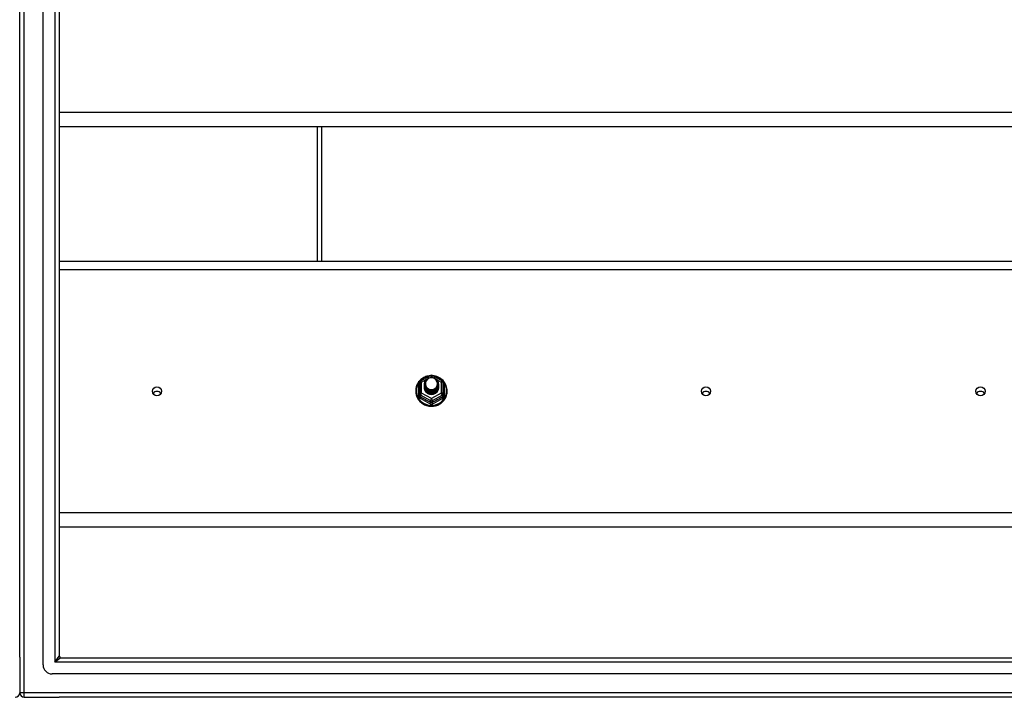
# Model space of a CAD drawing. Header units: inches. Extents: x 56.1 to 140.1, y 34.7 to 67.
# Tile 19 of 22: x 98.1 to 119.6, y 35.9 to 50.7. Entities that reach past the tile are written whole.
import ezdxf

# ---------------------------------------------------------------- set-up
doc = ezdxf.new("R2010")
doc.units = ezdxf.units.IN
doc.header["$MEASUREMENT"] = 0
doc.layers.add('Visible Edges(ANSI)', color=7, linetype='Continuous', lineweight=25)
doc.layers.add('Visible Tangent Edges(ANSI)', color=7, linetype='Continuous', lineweight=25)

msp = doc.modelspace()

# ---------------------------------------------------------------- linework, layer by layer
at = {"layer": 'Visible Edges(ANSI)'}
for p, q in [((98.063, 36.742), (98.063, 64.994)), ((98.575, 36.577), (98.575, 65.159)), ((98.929, 64.971), (98.929, 36.765)), ((138.563, 48.334), (98.929, 48.334)), ((104.563, 48.334), (104.563, 45.403)), ((98.929, 45.403), (138.563, 45.403)), ((106.829, 42.782), (107.044, 42.901)), ((107.082, 42.901), (107.297, 42.782)), ((106.809, 42.747), (106.809, 42.508)), ((106.909, 42.716), (106.909, 42.717)), ((106.909, 42.704), (106.909, 42.704)), ((106.909, 42.691), (106.909, 42.692)), ((106.909, 42.679), (106.909, 42.679)), ((106.909, 42.666), (106.909, 42.667)), ((106.909, 42.654), (106.909, 42.654)), ((106.909, 42.641), (106.909, 42.641)), ((107.216, 42.71), (107.216, 42.71)), ((107.216, 42.697), (107.216, 42.698)), ((107.216, 42.685), (107.216, 42.685)), ((107.216, 42.672), (107.216, 42.673)), ((107.216, 42.66), (107.216, 42.66)), ((107.216, 42.647), (107.216, 42.648)), ((107.317, 42.508), (107.317, 42.747)), ((106.809, 42.508), (106.809, 42.463)), ((107.045, 42.495), (107.043, 42.486)), ((107.317, 42.463), (107.317, 42.508)), ((138.563, 39.584), (98.929, 39.584)), ((98.063, 36.742), (98.063, 35.967)), ((98.96, 36.734), (139.166, 36.734)), ((139.354, 36.38), (98.771, 36.38)), ((98.162, 35.868), (98.929, 35.868)), ((139.964, 35.868), (98.929, 35.868))]:
    msp.add_line(p, q, dxfattribs=at)
at = {"layer": 'Visible Edges(ANSI)', "flags": 128}
for points in [[(107.037, 42.898), (107.012, 42.895), (106.988, 42.891), (106.963, 42.884), (106.94, 42.877), (106.917, 42.867), (106.895, 42.856), (106.873, 42.844), (106.853, 42.83), (106.834, 42.814), (106.816, 42.797), (106.799, 42.779), (106.783, 42.76), (106.769, 42.74), (106.757, 42.719), (106.746, 42.697), (106.737, 42.675), (106.73, 42.651), (106.724, 42.628), (106.72, 42.604), (106.718, 42.58), (106.718, 42.555), (106.719, 42.531), (106.723, 42.507), (106.728, 42.483), (106.735, 42.46), (106.743, 42.437), (106.754, 42.415), (106.766, 42.394), (106.779, 42.373), (106.794, 42.354), (106.811, 42.335), (106.828, 42.318), (106.847, 42.303), (106.867, 42.288), (106.889, 42.275), (106.911, 42.264), (106.933, 42.254), (106.957, 42.246), (106.981, 42.239), (107.005, 42.234), (107.03, 42.231), (107.055, 42.229), (107.08, 42.23), (107.105, 42.232), (107.129, 42.236), (107.154, 42.241), (107.177, 42.248), (107.201, 42.257), (107.223, 42.268), (107.245, 42.28), (107.265, 42.293), (107.285, 42.308), (107.304, 42.324), (107.321, 42.342), (107.337, 42.361), (107.351, 42.38), (107.364, 42.401), (107.376, 42.423), (107.385, 42.445), (107.393, 42.468), (107.4, 42.492), (107.404, 42.516), (107.407, 42.54), (107.408, 42.564)], [(106.93, 42.643), (106.914, 42.682), (106.909, 42.723), (106.917, 42.764), (106.937, 42.801), (106.967, 42.831), (107.005, 42.852), (107.047, 42.861), (107.091, 42.859), (107.132, 42.845), (107.168, 42.82), (107.195, 42.786), (107.212, 42.747), (107.216, 42.704), (107.208, 42.662), (107.188, 42.624), (107.158, 42.592), (107.121, 42.571), (107.078, 42.56), (107.035, 42.561), (106.993, 42.574), (106.958, 42.598), (106.93, 42.63), (106.914, 42.669), (106.909, 42.71)], [(106.949, 42.618), (106.972, 42.599), (106.998, 42.585), (107.026, 42.576), (107.056, 42.573), (107.086, 42.576), (107.115, 42.584), (107.142, 42.598), (107.165, 42.617), (107.184, 42.639), (107.197, 42.666), (107.205, 42.694), (107.207, 42.723), (107.202, 42.752), (107.192, 42.779), (107.175, 42.804), (107.154, 42.825), (107.129, 42.841), (107.101, 42.851), (107.071, 42.855), (107.041, 42.853), (107.012, 42.845), (106.986, 42.831), (106.964, 42.811), (106.947, 42.788)], [(107.408, 42.564), (107.406, 42.595), (107.402, 42.626), (107.394, 42.657), (107.384, 42.686), (107.371, 42.715), (107.355, 42.742), (107.336, 42.768), (107.316, 42.792), (107.293, 42.814), (107.268, 42.833), (107.241, 42.851), (107.212, 42.866), (107.183, 42.878), (107.152, 42.887), (107.121, 42.894), (107.089, 42.898)], [(106.909, 42.716), (106.909, 42.712), (106.91, 42.707), (106.91, 42.703), (106.91, 42.698), (106.911, 42.694), (106.912, 42.69), (106.913, 42.685), (106.914, 42.681), (106.915, 42.676), (106.916, 42.672), (106.918, 42.668), (106.919, 42.664), (106.921, 42.66), (106.923, 42.656), (106.925, 42.651), (106.927, 42.647), (106.93, 42.644), (106.932, 42.64), (106.934, 42.636), (106.937, 42.632), (106.94, 42.629), (106.943, 42.625), (106.946, 42.622), (106.949, 42.618)], [(106.909, 42.704), (106.911, 42.685), (106.914, 42.666), (106.921, 42.648), (106.93, 42.631), (106.941, 42.615), (106.954, 42.6), (106.969, 42.588), (106.986, 42.577), (107.004, 42.569), (107.023, 42.563), (107.043, 42.559), (107.063, 42.558), (107.083, 42.56), (107.103, 42.564), (107.122, 42.57), (107.14, 42.579), (107.156, 42.59), (107.171, 42.603), (107.185, 42.618), (107.196, 42.635), (107.205, 42.652), (107.211, 42.671), (107.215, 42.69), (107.216, 42.71)], [(107.216, 42.704), (107.216, 42.684), (107.212, 42.664), (107.206, 42.644), (107.198, 42.626), (107.187, 42.609), (107.174, 42.593), (107.158, 42.58), (107.141, 42.568), (107.123, 42.559), (107.103, 42.552), (107.083, 42.548), (107.063, 42.546), (107.042, 42.547), (107.022, 42.551), (107.003, 42.557), (106.984, 42.566), (106.967, 42.577), (106.952, 42.59), (106.939, 42.605), (106.928, 42.622), (106.919, 42.64), (106.913, 42.659), (106.91, 42.678), (106.909, 42.698)], [(106.909, 42.691), (106.911, 42.672), (106.914, 42.653), (106.921, 42.635), (106.93, 42.618), (106.941, 42.602), (106.954, 42.588), (106.969, 42.575), (106.986, 42.565), (107.004, 42.556), (107.023, 42.55), (107.043, 42.547), (107.063, 42.546), (107.083, 42.547), (107.103, 42.551), (107.122, 42.558), (107.14, 42.567), (107.156, 42.578), (107.171, 42.591), (107.185, 42.606), (107.196, 42.622), (107.205, 42.64), (107.211, 42.659), (107.215, 42.678), (107.216, 42.697)], [(107.216, 42.691), (107.216, 42.671), (107.212, 42.651), (107.206, 42.632), (107.198, 42.614), (107.187, 42.596), (107.174, 42.581), (107.158, 42.567), (107.141, 42.556), (107.123, 42.546), (107.103, 42.54), (107.083, 42.535), (107.063, 42.534), (107.042, 42.535), (107.022, 42.539), (107.003, 42.545), (106.984, 42.554), (106.967, 42.565), (106.952, 42.578), (106.939, 42.593), (106.928, 42.609), (106.919, 42.627), (106.913, 42.646), (106.91, 42.665), (106.909, 42.685)], [(106.909, 42.679), (106.911, 42.66), (106.914, 42.641), (106.921, 42.623), (106.93, 42.605), (106.941, 42.59), (106.954, 42.575), (106.969, 42.563), (106.986, 42.552), (107.004, 42.544), (107.023, 42.538), (107.043, 42.534), (107.063, 42.533), (107.083, 42.535), (107.103, 42.539), (107.122, 42.545), (107.14, 42.554), (107.156, 42.565), (107.171, 42.578), (107.185, 42.593), (107.196, 42.61), (107.205, 42.627), (107.211, 42.646), (107.215, 42.665), (107.216, 42.685)], [(107.216, 42.679), (107.216, 42.659), (107.212, 42.639), (107.206, 42.619), (107.198, 42.601), (107.187, 42.584), (107.174, 42.568), (107.158, 42.555), (107.141, 42.543), (107.123, 42.534), (107.103, 42.527), (107.083, 42.523), (107.063, 42.521), (107.042, 42.522), (107.022, 42.526), (107.003, 42.532), (106.984, 42.541), (106.967, 42.552), (106.952, 42.565), (106.939, 42.58), (106.928, 42.597), (106.919, 42.615), (106.913, 42.634), (106.91, 42.653), (106.909, 42.673)], [(106.909, 42.666), (106.911, 42.647), (106.914, 42.628), (106.921, 42.61), (106.93, 42.593), (106.941, 42.577), (106.954, 42.563), (106.969, 42.55), (106.986, 42.54), (107.004, 42.531), (107.023, 42.525), (107.043, 42.522), (107.063, 42.521), (107.083, 42.522), (107.103, 42.526), (107.122, 42.533), (107.14, 42.542), (107.156, 42.553), (107.171, 42.566), (107.185, 42.581), (107.196, 42.597), (107.205, 42.615), (107.211, 42.633), (107.215, 42.653), (107.216, 42.672)], [(107.216, 42.666), (107.216, 42.646), (107.212, 42.626), (107.206, 42.607), (107.198, 42.588), (107.187, 42.571), (107.174, 42.556), (107.158, 42.542), (107.141, 42.531), (107.123, 42.521), (107.103, 42.514), (107.083, 42.51), (107.063, 42.509), (107.042, 42.51), (107.022, 42.513), (107.003, 42.52), (106.984, 42.529), (106.967, 42.54), (106.952, 42.553), (106.939, 42.568), (106.928, 42.584), (106.919, 42.602), (106.913, 42.621), (106.91, 42.64), (106.909, 42.66)], [(106.909, 42.654), (106.911, 42.634), (106.914, 42.616), (106.921, 42.598), (106.93, 42.58), (106.941, 42.565), (106.954, 42.55), (106.969, 42.538), (106.986, 42.527), (107.004, 42.519), (107.023, 42.513), (107.043, 42.509), (107.063, 42.508), (107.083, 42.51), (107.103, 42.514), (107.122, 42.52), (107.14, 42.529), (107.156, 42.54), (107.171, 42.553), (107.185, 42.568), (107.196, 42.585), (107.205, 42.602), (107.211, 42.621), (107.215, 42.64), (107.216, 42.66)], [(107.216, 42.654), (107.216, 42.634), (107.212, 42.614), (107.206, 42.594), (107.198, 42.576), (107.187, 42.559), (107.174, 42.543), (107.158, 42.53), (107.141, 42.518), (107.123, 42.509), (107.103, 42.502), (107.083, 42.498), (107.063, 42.496), (107.042, 42.497), (107.022, 42.501), (107.003, 42.507), (106.984, 42.516), (106.967, 42.527), (106.952, 42.54), (106.939, 42.555), (106.928, 42.572), (106.919, 42.59), (106.913, 42.608), (106.91, 42.628), (106.909, 42.648)], [(106.909, 42.641), (106.911, 42.622), (106.914, 42.603), (106.921, 42.585), (106.93, 42.568), (106.941, 42.552), (106.954, 42.538), (106.969, 42.525), (106.986, 42.515), (107.004, 42.506), (107.023, 42.5), (107.043, 42.497), (107.063, 42.496), (107.083, 42.497), (107.103, 42.501), (107.122, 42.508), (107.14, 42.517), (107.156, 42.528), (107.171, 42.541), (107.185, 42.556), (107.196, 42.572), (107.205, 42.59), (107.211, 42.608), (107.215, 42.628), (107.216, 42.647)], [(107.043, 42.486), (107.035, 42.488), (107.027, 42.489), (107.019, 42.491), (107.011, 42.494), (107.004, 42.497), (106.996, 42.5), (106.989, 42.504), (106.982, 42.508), (106.975, 42.512), (106.969, 42.517), (106.962, 42.522), (106.956, 42.528), (106.951, 42.533), (106.945, 42.539), (106.94, 42.546), (106.936, 42.552), (106.931, 42.559), (106.927, 42.566), (106.924, 42.573), (106.921, 42.58), (106.918, 42.588), (106.916, 42.595), (106.914, 42.603), (106.913, 42.611)], [(106.947, 42.657), (106.947, 42.657), (106.946, 42.656), (106.945, 42.656), (106.944, 42.655), (106.944, 42.654), (106.943, 42.654), (106.942, 42.653), (106.942, 42.653), (106.941, 42.652), (106.94, 42.651), (106.939, 42.651), (106.939, 42.65), (106.938, 42.65), (106.937, 42.649), (106.937, 42.648), (106.936, 42.648), (106.935, 42.647), (106.934, 42.647), (106.934, 42.646), (106.933, 42.645), (106.932, 42.645), (106.932, 42.644), (106.931, 42.644), (106.93, 42.643)], [(106.947, 42.788), (106.946, 42.785), (106.944, 42.783), (106.943, 42.78), (106.942, 42.777), (106.941, 42.775), (106.94, 42.772), (106.939, 42.769), (106.938, 42.767), (106.938, 42.764), (106.937, 42.761), (106.936, 42.759), (106.936, 42.756), (106.935, 42.753), (106.934, 42.75), (106.934, 42.748), (106.934, 42.745), (106.933, 42.742), (106.933, 42.739), (106.933, 42.736), (106.933, 42.734), (106.933, 42.731), (106.933, 42.728), (106.933, 42.725), (106.933, 42.722)], [(106.933, 42.722), (106.933, 42.72), (106.933, 42.717), (106.933, 42.714), (106.933, 42.711), (106.933, 42.708), (106.933, 42.706), (106.933, 42.703), (106.934, 42.7), (106.934, 42.697), (106.935, 42.695), (106.935, 42.692), (106.936, 42.689), (106.936, 42.686), (106.937, 42.684), (106.938, 42.681), (106.939, 42.678), (106.939, 42.675), (106.94, 42.673), (106.941, 42.67), (106.942, 42.668), (106.944, 42.665), (106.945, 42.662), (106.946, 42.66), (106.947, 42.657)]]:
    msp.add_lwpolyline(points, dxfattribs=at)
at = {"layer": 'Visible Edges(ANSI)'}
for centre, radius, start, end in [((107.063, 42.867), 0.0394, 60.8255, 119.1745), ((106.848, 42.747), 0.0394, 119.1745, 180), ((107.277, 42.747), 0.0394, 0, 60.8255), ((98.96, 36.765), 0.031, 180, 270), ((98.771, 36.577), 0.197, 180, 270), ((97.964, 35.967), 0.099, 270, 0), ((98.162, 35.967), 0.099, 180, 270)]:
    msp.add_arc(centre, radius, start, end, dxfattribs=at)
for centre, major_axis, start_param, end_param in [((107.063, 42.723), (0.134, 0), 3.671471, 8.899926), ((107.063, 42.638), (-0.158, 0), 6.032414, 9.675269), ((107.063, 42.718), (0.154, 0), 3.669461, 3.875388), ((101.063, 42.457), (-0.101, 0), 3.68386, 5.740918), ((113.063, 42.457), (-0.101, 0), 3.68386, 5.740918), ((119.063, 42.457), (-0.101, 0), 3.68386, 5.740918)]:
    msp.add_ellipse(centre, major_axis=major_axis, ratio=0.966998, start_param=start_param, end_param=end_param, dxfattribs=at)
for centre in [(101.063, 42.557), (113.063, 42.557), (119.063, 42.557)]:
    msp.add_ellipse(centre, major_axis=(-0.101, 0), ratio=0.966998, dxfattribs=at)
at = {"layer": 'Visible Tangent Edges(ANSI)'}
for p, q in [((98.162, 35.967), (98.162, 65.769)), ((98.83, 65.101), (98.83, 36.635)), ((138.563, 48.648), (98.929, 48.648)), ((104.662, 48.334), (104.662, 45.403)), ((98.929, 45.216), (138.563, 45.216)), ((107.031, 42.859), (107.063, 42.877)), ((107.063, 42.877), (107.097, 42.858)), ((106.785, 42.46), (106.785, 42.687)), ((106.848, 42.757), (106.946, 42.812)), ((106.848, 42.518), (106.848, 42.757)), ((107.173, 42.816), (107.277, 42.757)), ((107.277, 42.757), (107.277, 42.518)), ((107.341, 42.687), (107.341, 42.46)), ((106.829, 42.475), (107.043, 42.355)), ((106.829, 42.43), (106.829, 42.475)), ((107.063, 42.398), (106.848, 42.518)), ((107.277, 42.518), (107.063, 42.398)), ((107.082, 42.355), (107.297, 42.475)), ((107.297, 42.475), (107.297, 42.43)), ((107.043, 42.355), (107.043, 42.31)), ((107.082, 42.31), (107.082, 42.355)), ((138.563, 39.898), (98.929, 39.898)), ((98.83, 36.635), (98.929, 36.765)), ((98.96, 36.734), (98.83, 36.635)), ((139.296, 36.635), (98.83, 36.635)), ((98.162, 35.967), (98.063, 35.967)), ((98.162, 35.868), (98.162, 35.967)), ((139.964, 35.967), (98.162, 35.967))]:
    msp.add_line(p, q, dxfattribs=at)
at = {"layer": 'Visible Tangent Edges(ANSI)', "flags": 128}
for points in [[(106.809, 42.74), (106.807, 42.738), (106.805, 42.736), (106.803, 42.734), (106.802, 42.732), (106.8, 42.73), (106.799, 42.728), (106.797, 42.726), (106.796, 42.724), (106.794, 42.722), (106.793, 42.72), (106.792, 42.718), (106.791, 42.715), (106.79, 42.713), (106.789, 42.711), (106.788, 42.708), (106.787, 42.706), (106.787, 42.704), (106.786, 42.701), (106.786, 42.699), (106.785, 42.697), (106.785, 42.694), (106.785, 42.692), (106.785, 42.689), (106.785, 42.687)], [(107.341, 42.687), (107.341, 42.689), (107.341, 42.692), (107.341, 42.694), (107.34, 42.697), (107.34, 42.699), (107.339, 42.701), (107.339, 42.704), (107.338, 42.706), (107.337, 42.708), (107.337, 42.711), (107.336, 42.713), (107.335, 42.715), (107.334, 42.718), (107.332, 42.72), (107.331, 42.722), (107.33, 42.724), (107.328, 42.726), (107.327, 42.728), (107.325, 42.73), (107.324, 42.732), (107.322, 42.734), (107.32, 42.736), (107.319, 42.738), (107.317, 42.74)], [(106.785, 42.46), (106.785, 42.457), (106.785, 42.453), (106.785, 42.45), (106.786, 42.447), (106.786, 42.444), (106.787, 42.441), (106.788, 42.437), (106.789, 42.434), (106.79, 42.431), (106.792, 42.429), (106.793, 42.426), (106.795, 42.423), (106.796, 42.42), (106.798, 42.418), (106.8, 42.415), (106.802, 42.413), (106.804, 42.41), (106.807, 42.408), (106.809, 42.406), (106.811, 42.404), (106.814, 42.402), (106.817, 42.4), (106.819, 42.399), (106.822, 42.397)], [(106.829, 42.43), (106.827, 42.431), (106.826, 42.431), (106.824, 42.432), (106.823, 42.433), (106.822, 42.434), (106.82, 42.435), (106.819, 42.436), (106.818, 42.437), (106.817, 42.439), (106.816, 42.44), (106.815, 42.441), (106.814, 42.443), (106.813, 42.444), (106.813, 42.446), (106.812, 42.447), (106.811, 42.449), (106.811, 42.451), (106.81, 42.452), (106.81, 42.454), (106.809, 42.456), (106.809, 42.458), (106.809, 42.459), (106.809, 42.461), (106.809, 42.463)], [(107.317, 42.463), (107.317, 42.461), (107.317, 42.459), (107.316, 42.458), (107.316, 42.456), (107.316, 42.454), (107.315, 42.452), (107.315, 42.451), (107.314, 42.449), (107.314, 42.447), (107.313, 42.446), (107.312, 42.444), (107.311, 42.443), (107.311, 42.441), (107.31, 42.44), (107.309, 42.439), (107.307, 42.437), (107.306, 42.436), (107.305, 42.435), (107.304, 42.434), (107.303, 42.433), (107.301, 42.432), (107.3, 42.431), (107.298, 42.431), (107.297, 42.43)], [(107.304, 42.397), (107.306, 42.399), (107.309, 42.4), (107.312, 42.402), (107.314, 42.404), (107.317, 42.406), (107.319, 42.408), (107.321, 42.41), (107.323, 42.413), (107.325, 42.415), (107.327, 42.418), (107.329, 42.42), (107.331, 42.423), (107.333, 42.426), (107.334, 42.429), (107.335, 42.431), (107.336, 42.434), (107.338, 42.437), (107.338, 42.441), (107.339, 42.444), (107.34, 42.447), (107.34, 42.45), (107.341, 42.453), (107.341, 42.457), (107.341, 42.46)], [(107.025, 42.284), (107.028, 42.282), (107.031, 42.281), (107.034, 42.279), (107.037, 42.278), (107.04, 42.277), (107.043, 42.276), (107.047, 42.275), (107.05, 42.274), (107.053, 42.274), (107.056, 42.273), (107.06, 42.273), (107.063, 42.273), (107.066, 42.273), (107.069, 42.273), (107.073, 42.274), (107.076, 42.274), (107.079, 42.275), (107.082, 42.276), (107.085, 42.277), (107.088, 42.278), (107.091, 42.279), (107.094, 42.281), (107.097, 42.282), (107.1, 42.284)], [(107.082, 42.31), (107.081, 42.309), (107.079, 42.308), (107.078, 42.307), (107.076, 42.307), (107.075, 42.306), (107.073, 42.306), (107.071, 42.305), (107.07, 42.305), (107.068, 42.304), (107.066, 42.304), (107.065, 42.304), (107.063, 42.304), (107.061, 42.304), (107.059, 42.304), (107.058, 42.304), (107.056, 42.305), (107.054, 42.305), (107.053, 42.306), (107.051, 42.306), (107.049, 42.307), (107.048, 42.307), (107.046, 42.308), (107.045, 42.309), (107.043, 42.31)]]:
    msp.add_lwpolyline(points, dxfattribs=at)
at = {"layer": 'Visible Tangent Edges(ANSI)'}
for centre, major_axis, ratio, start_param, end_param in [((107.063, 42.57), (0.331, 0), 0.966998, 1.708073, 7.716705), ((107.063, 42.867), (-0.0192, 0.0344), 0.127392, 4.936728, 6.283185), ((107.063, 42.867), (0.0192, 0.0344), 0.127392, 0, 1.346458), ((106.769, 42.702), (0.0394, 0), 0.420933, 5.107073, 6.283185), ((106.848, 42.747), (-0.0394, 0), 0.254784, 4.712389, 6.283185), ((106.848, 42.747), (-0.0192, 0.0344), 0.127392, 4.936728, 6.283185), ((107.277, 42.747), (0.0192, 0.0344), 0.127392, 0, 1.346458), ((107.277, 42.747), (0.0394, 0), 0.254784, 0, 1.570796), ((107.356, 42.702), (-0.0394, 0), 0.420933, 0, 1.176113), ((106.769, 42.463), (0.0394, 0), 0.080687, 5.107073, 6.283185), ((106.848, 42.508), (-0.0394, 0), 0.254784, 4.712389, 6.283185), ((106.848, 42.508), (-0.0394, 0), 0.966998, 0, 1.047198), ((106.809, 42.397), (0.0178, 0.0351), 0.295528, 4.874003, 6.050115), ((106.924, 42.173), (0.573, -0.342), 0.220649, 1.524932, 1.878631), ((106.848, 42.508), (-0.0192, -0.0344), 0.127392, 4.48805, 6.058847), ((106.936, 42.193), (-0.605, 0.361), 0.220649, 4.666525, 5.020223), ((107.063, 42.388), (-0.0192, -0.0344), 0.127392, 4.48805, 6.058847), ((107.063, 42.388), (0.0192, -0.0344), 0.127392, 0.224339, 1.795135), ((107.19, 42.193), (-0.605, -0.361), 0.220649, 4.404555, 4.758253), ((107.202, 42.173), (0.573, 0.342), 0.220649, 1.262962, 1.61666), ((107.277, 42.508), (0.0394, 0), 0.254784, 0, 1.570796), ((107.277, 42.508), (0.0192, -0.0344), 0.127392, 0.224339, 1.795135), ((107.317, 42.397), (-0.0178, 0.0351), 0.295528, 0.23307, 1.409183), ((107.277, 42.508), (0.0394, 0), 0.966998, 5.235988, 6.283185), ((107.356, 42.463), (-0.0394, 0), 0.080687, 0, 1.176113), ((107.023, 42.277), (0.0205, 0.0336), 0.044718, 0.222707, 1.398819), ((107.063, 42.388), (0.0394, 0), 0.966998, 4.18879, 5.235988), ((107.102, 42.277), (-0.0205, 0.0336), 0.044718, 4.884366, 6.060479)]:
    msp.add_ellipse(centre, major_axis=major_axis, ratio=ratio, start_param=start_param, end_param=end_param, dxfattribs=at)

doc.saveas('drawing.dxf')
